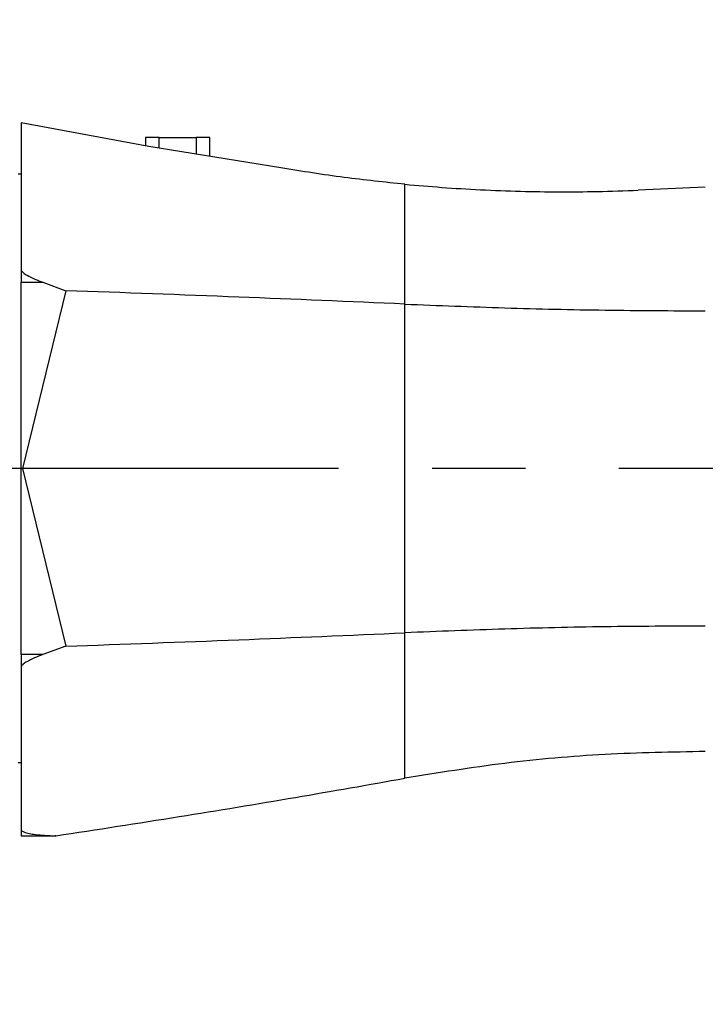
# Model space of a CAD drawing. Extents: x 0 to 841, y 0 to 594.
# Tile 43 of 142: x 251 to 270, y 367 to 394. Entities that reach past the tile are written whole.
import ezdxf

# ---------------------------------------------------------------- set-up
doc = ezdxf.new("R2010")
doc.units = 0
doc.linetypes.add('CENTERX2', pattern=[20.32, 12.7, -2.54, 2.54, -2.54])
doc.layers.get('0').update_dxf_attribs({"linetype": 'CONTINUOUS'})
doc.styles.add('SLDTEXTSTYLE0', font='TXT', dxfattribs={"width": 0.75})
doc.styles.add('SLDTEXTSTYLE2', font='TXT', dxfattribs={"width": 0.7})
doc.styles.add('SLDTEXTSTYLE3', font='TXT', dxfattribs={"width": 0.6875})
doc.dimstyles.new('SLDDIMSTYLE16', dxfattribs={"dimtxt": 3.5, "dimasz": 3.556, "dimexe": 0, "dimexo": 0.0625, "dimgap": 0.875, "dimtad": 1, "dimlfac": 2.5, "dimrnd": 1e-09, "dimzin": 12, "dimtxsty": 'SLDTEXTSTYLE0', "dimblk1": 'NONE', "dimblk2": 'NONE', "dimsah": 1, "dimcen": 0, "dimazin": 3, "dimtol": 1, "dimtp": 0.018, "dimtfac": 1, "dimtdec": 3, "dimtmove": 0, "dimatfit": 3, "dimtolj": 1})
doc.dimstyles.new('SLDDIMSTYLE17', dxfattribs={"dimtxt": 3.5, "dimasz": 3.556, "dimexe": 0, "dimexo": 0.0625, "dimgap": 0.875, "dimtad": 1, "dimlfac": 2.5, "dimrnd": 1e-09, "dimzin": 12, "dimtxsty": 'SLDTEXTSTYLE0', "dimblk1": 'NONE', "dimblk2": 'NONE', "dimsah": 1, "dimcen": 0, "dimazin": 3, "dimtol": 1, "dimtp": 0.012, "dimtfac": 1, "dimtdec": 3, "dimtmove": 0, "dimatfit": 3, "dimtolj": 1})
doc.dimstyles.new('SLDDIMSTYLE18', dxfattribs={"dimtxt": 3.5, "dimasz": 3.556, "dimexe": 0, "dimexo": 0.0625, "dimgap": 0.875, "dimtad": 1, "dimlfac": 2.5, "dimrnd": 1e-09, "dimzin": 12, "dimtxsty": 'SLDTEXTSTYLE0', "dimblk1": 'NONE', "dimblk2": 'NONE', "dimsah": 1, "dimcen": 0, "dimazin": 3, "dimtol": 1, "dimtp": 0.01, "dimtfac": 1, "dimtmove": 0, "dimatfit": 3, "dimtolj": 1})
doc.dimstyles.new('SLDDIMSTYLE2', dxfattribs={"dimtxt": 3.5, "dimasz": 3.556, "dimexe": 0, "dimexo": 0.0625, "dimgap": 0.875, "dimtad": 1, "dimlfac": 6, "dimrnd": 1e-09, "dimzin": 12, "dimtxsty": 'SLDTEXTSTYLE0', "dimsah": 1, "dimcen": 0.09, "dimazin": 3, "dimtfac": 1, "dimtofl": 0, "dimtmove": 0, "dimatfit": 3, "dimtolj": 1, "dimtzin": 12})

# ---------------------------------------------------------------- blocks, each defined once
blk = doc.blocks.new('_D_18')
at = {"color": 7, "linetype": 'CONTINUOUS'}
for p, q in [((213.304, 392.508), (213.304, 404.44)), ((321.638, 394.606), (321.638, 404.44)), ((213.304, 403.44), (321.638, 403.44))]:
    blk.add_line(p, q, dxfattribs=at)
for points in [[(213.304, 403.44), (216.86, 403.059), (216.86, 403.821)], [(321.638, 403.44), (318.082, 403.821), (318.082, 403.059)]]:
    blk.add_solid(points, dxfattribs=at)
at = {"color": 7, "linetype": 'CONTINUOUS', "insert": (257.853, 407.951, -0.709), "char_height": 3.5, "attachment_point": 1, "style": 'SLDTEXTSTYLE0'}
blk.add_mtext('650', dxfattribs=at)
blk = doc.blocks.new('_D_70')
at = {"color": 7, "linetype": 'CONTINUOUS'}
for centre, start, end in [((568.276, 493.681), 153.4349, 206.5651), ((564.64, 493.681), 333.4349, 26.5651)]:
    blk.add_arc(centre, 10.12, start, end, dxfattribs=at)
at = {"color": 7, "linetype": 'CONTINUOUS', "char_height": 3.5, "attachment_point": 1}
for s, insert, style in [('0.018', (562.054, 498.192, -108.66), 'SLDTEXTSTYLE0'), ('+', (559.225, 498.192, -108.66), 'SLDTEXTSTYLE0'), ('%%c', (539.345, 493.667, -108.66), 'SLDTEXTSTYLE0'), ('depth 3', (576.072, 493.72, -108.66), 'SLDTEXTSTYLE0'), ('12 H7', (544.623, 493.72, -108.66), 'SLDTEXTSTYLE2'), ('0', (562.054, 493.667, -108.66), 'SLDTEXTSTYLE0')]:
    blk.add_mtext(s, dxfattribs=dict(at, insert=insert, style=style))
blk = doc.blocks.new('_NONE')
blk = doc.blocks.new('_D_71')
at = {"color": 7, "linetype": 'CONTINUOUS'}
for centre, start, end in [((561.062, 536.749), 153.4349, 206.5651), ((557.426, 536.749), 333.4349, 26.5651)]:
    blk.add_arc(centre, 10.12, start, end, dxfattribs=at)
at = {"color": 7, "linetype": 'CONTINUOUS', "char_height": 3.5, "attachment_point": 1}
for s, insert, style in [('0.012', (554.839, 541.26, -108.66), 'SLDTEXTSTYLE0'), ('+', (552.01, 541.26, -108.66), 'SLDTEXTSTYLE0'), ('depth 4', (568.858, 536.788, -108.66), 'SLDTEXTSTYLE0'), ('%%c', (534.716, 536.735, -108.66), 'SLDTEXTSTYLE0'), ('4 H7', (539.995, 536.788, -108.66), 'SLDTEXTSTYLE3'), ('0', (554.839, 536.735, -108.66), 'SLDTEXTSTYLE0')]:
    blk.add_mtext(s, dxfattribs=dict(at, insert=insert, style=style))
blk = doc.blocks.new('_D_72')
at = {"color": 7, "linetype": 'CONTINUOUS'}
for centre, start, end in [((561.427, 563.816), 153.4349, 206.5651), ((555.205, 563.816), 333.4349, 26.5651)]:
    blk.add_arc(centre, 10.12, start, end, dxfattribs=at)
at = {"color": 7, "linetype": 'CONTINUOUS', "char_height": 3.5, "attachment_point": 1}
for s, insert, style in [('0.01', (555.205, 568.328, -108.66), 'SLDTEXTSTYLE0'), ('+', (552.375, 568.328, -108.66), 'SLDTEXTSTYLE0'), ('%%c', (535.081, 563.802, -108.66), 'SLDTEXTSTYLE0'), ('depth 5', (566.637, 563.855, -108.66), 'SLDTEXTSTYLE0'), ('2x', (530.254, 563.855, -108.66), 'SLDTEXTSTYLE0'), ('3 H7', (540.36, 563.855, -108.66), 'SLDTEXTSTYLE3'), ('0', (555.205, 563.802, -108.66), 'SLDTEXTSTYLE0')]:
    blk.add_mtext(s, dxfattribs=dict(at, insert=insert, style=style))

msp = doc.modelspace()

# ---------------------------------------------------------------- linework, layer by layer
at = {"color": 7, "linetype": 'CONTINUOUS'}
for p, q in [((254.6923, 390.4486), (251.2211, 391.092)), ((254.5961, 390.6893), (254.5961, 390.4638)), ((258.2785, 389.8612), (254.6923, 390.4486)), ((254.9711, 390.4043), (254.9711, 390.6893)), ((254.9711, 390.6893), (255.9711, 390.6893)), ((255.9711, 390.6893), (255.9711, 390.2435)), ((256.3461, 390.1825), (256.3461, 390.6893)), ((251.2216, 389.6893), (251.1372, 389.6893)), ((261.6489, 386.1591), (261.6489, 389.4177)), ((269.8108, 389.3373), (267.9902, 389.2563)), ((251.2211, 387.0718), (251.2211, 386.7535)), ((251.2211, 381.6893), (251.2211, 386.7535)), ((251.2211, 386.7535), (251.8043, 386.7535)), ((251.8043, 386.7535), (252.4334, 386.5237)), ((252.4334, 386.5237), (251.2581, 381.6893)), ((261.6489, 377.2195), (261.6489, 386.1591)), ((251.2211, 381.6893), (251.2581, 381.6893)), ((251.2211, 376.6251), (251.2211, 381.6893)), ((251.2581, 381.6893), (252.4334, 376.8549)), ((261.6489, 373.2639), (261.6489, 377.2195)), ((252.4334, 376.8549), (251.8043, 376.6251)), ((251.8043, 376.6251), (251.2211, 376.6251)), ((251.2211, 376.6251), (251.2211, 376.3068)), ((251.1372, 373.6893), (251.2216, 373.6893)), ((251.2211, 371.6947), (252.1417, 371.6947)), ((252.1623, 371.6978), (252.1417, 371.6947))]:
    msp.add_line(p, q, dxfattribs=at)
at = {"color": 7, "linetype": 'CENTERX2'}
msp.add_line((341.1244, 381.6893), (198.9381, 381.6893), dxfattribs=at)
at = {"color": 7, "linetype": 'CONTINUOUS'}
for points, knots in [([(251.2211, 391.092), (251.2211, 390.826), (251.2211, 390.294), (251.2211, 389.3271), (251.2211, 388.2611), (251.2211, 387.4682), (251.2211, 387.0718)], [0, 0, 0, 0, 0.2499997, 0.5000003, 0.7499995, 1, 1, 1, 1]), ([(254.9711, 390.6893), (254.9219, 390.6893), (254.8236, 390.6893), (254.6997, 390.6893), (254.613, 390.6893), (254.6017, 390.6893), (254.5961, 390.6893)], [0, 0, 0, 0, 0.2500036, 0.4999962, 0.7499977, 1, 1, 1, 1]), ([(256.3461, 390.6893), (256.3404, 390.6893), (256.3291, 390.6893), (256.2424, 390.6893), (256.1185, 390.6893), (256.0202, 390.6893), (255.9711, 390.6893)], [0, 0, 0, 0, 0.2500014, 0.5000036, 0.750004, 1, 1, 1, 1]), ([(261.6489, 389.4177), (261.0987, 389.4745), (259.9768, 389.5904), (258.8517, 389.7698), (258.2785, 389.8612)], [0, 0, 0, 0, 0.4904909, 1, 1, 1, 1]), ([(261.6489, 389.4177), (261.9831, 389.3883), (262.6654, 389.3282), (263.7137, 389.2656), (264.7742, 389.225), (265.8329, 389.2099), (266.8992, 389.2168), (267.6184, 389.2428), (267.9902, 389.2563)], [0, 0, 0, 0, 0.1588783, 0.3244462, 0.4967107, 0.6604483, 0.8244634, 1, 1, 1, 1]), ([(251.2211, 387.0718), (251.2389, 387.0521), (251.2843, 387.0019), (251.4738, 386.8796), (251.659, 386.809), (251.8043, 386.7535)], [0, 0, 0, 0, 0.1226619, 0.3113319, 1, 1, 1, 1]), ([(261.6489, 386.1591), (260.1453, 386.2241), (257.079, 386.3566), (254.0017, 386.4673), (252.4334, 386.5237)], [0, 0, 0, 0, 0.4903778, 1, 1, 1, 1]), ([(261.6489, 386.1591), (262.5522, 386.1226), (264.355, 386.0497), (267.0825, 385.9883), (268.9025, 385.9797), (269.8108, 385.9754)], [0, 0, 0, 0, 0.3346518, 0.6679616, 1, 1, 1, 1]), ([(269.8108, 377.4032), (268.9025, 377.3989), (267.0825, 377.3903), (264.355, 377.3289), (262.5522, 377.256), (261.6489, 377.2195)], [0, 0, 0, 0, 0.3320384, 0.6653481, 1, 1, 1, 1]), ([(252.4334, 376.8549), (254.0017, 376.9113), (257.079, 377.022), (260.1453, 377.1545), (261.6489, 377.2195)], [0, 0, 0, 0, 0.50962212, 1, 1, 1, 1]), ([(251.8043, 376.6251), (251.6561, 376.5686), (251.4706, 376.4978), (251.282, 376.3746), (251.2387, 376.3264), (251.2211, 376.3068)], [0, 0, 0, 0, 0.7017673, 0.8782796, 1, 1, 1, 1]), ([(251.2211, 376.3068), (251.2211, 375.8504), (251.2211, 374.9378), (251.2211, 373.7368), (251.2211, 372.6735), (251.2211, 372.1218), (251.2211, 371.846)], [0, 0, 0, 0, 0.2500008, 0.5000003, 0.7500012, 1, 1, 1, 1]), ([(269.8108, 373.9897), (268.9025, 373.9736), (267.0825, 373.9414), (264.355, 373.6995), (262.5522, 373.4093), (261.6489, 373.2639)], [0, 0, 0, 0, 0.3320385, 0.6653482, 1, 1, 1, 1]), ([(252.1623, 371.6978), (253.2786, 371.8696), (255.4509, 372.204), (258.613, 372.7278), (260.6569, 373.0887), (261.6489, 373.2639)], [0, 0, 0, 0, 0.3523236, 0.6856569, 1, 1, 1, 1]), ([(251.2211, 371.846), (251.2435, 371.8316), (251.3007, 371.7949), (251.4386, 371.7602), (251.6283, 371.7293), (251.8715, 371.7077), (252.0601, 371.7013), (252.1623, 371.6978)], [0, 0, 0, 0, 0.1113885, 0.2833499, 0.4638305, 0.709252, 1, 1, 1, 1]), ([(251.2211, 371.846), (251.2211, 371.8021), (251.2211, 371.7143), (251.2211, 371.7012), (251.2211, 371.6947)], [0, 0, 0, 0, 0.5000013, 1, 1, 1, 1])]:
    msp.add_open_spline(points, degree=3, knots=knots, dxfattribs=at)

# ---------------------------------------------------------------- dimensions: what is measured, and where the dimension line sits
for p1, text, dimstyle, picture, middle in [((0.8135, 0.8645), '2x<> depth 5', 'SLDDIMSTYLE18', '_D_72', (557.2953, 559.2902)), ((1.1114, 1.1265), '<> depth 4', 'SLDDIMSTYLE17', '_D_71', (560.6367, 532.2229)), ((3.3042, 3.4074), '<> depth 3', 'SLDDIMSTYLE16', '_D_70', (566.5582, 489.1551))]:
    dim = msp.add_diameter_dim_2p(p1=p1, p2=(0, 0), text=text, dimstyle=dimstyle, dxfattribs=at)
    dim.commit()
    dim.dimension.update_dxf_attribs({"geometry": picture, "text_midpoint": middle, "dimtype": 163})
dim = msp.add_linear_dim(base=(321.6377, 403.4397), p1=(213.3044, 391.5077), p2=(321.6377, 393.606), dimstyle='SLDDIMSTYLE2', dxfattribs=at)
dim.commit()
dim.dimension.update_dxf_attribs({"geometry": '_D_18', "text_midpoint": (261.7317, 403.4397), "dimtype": 160})

doc.saveas('drawing.dxf')
